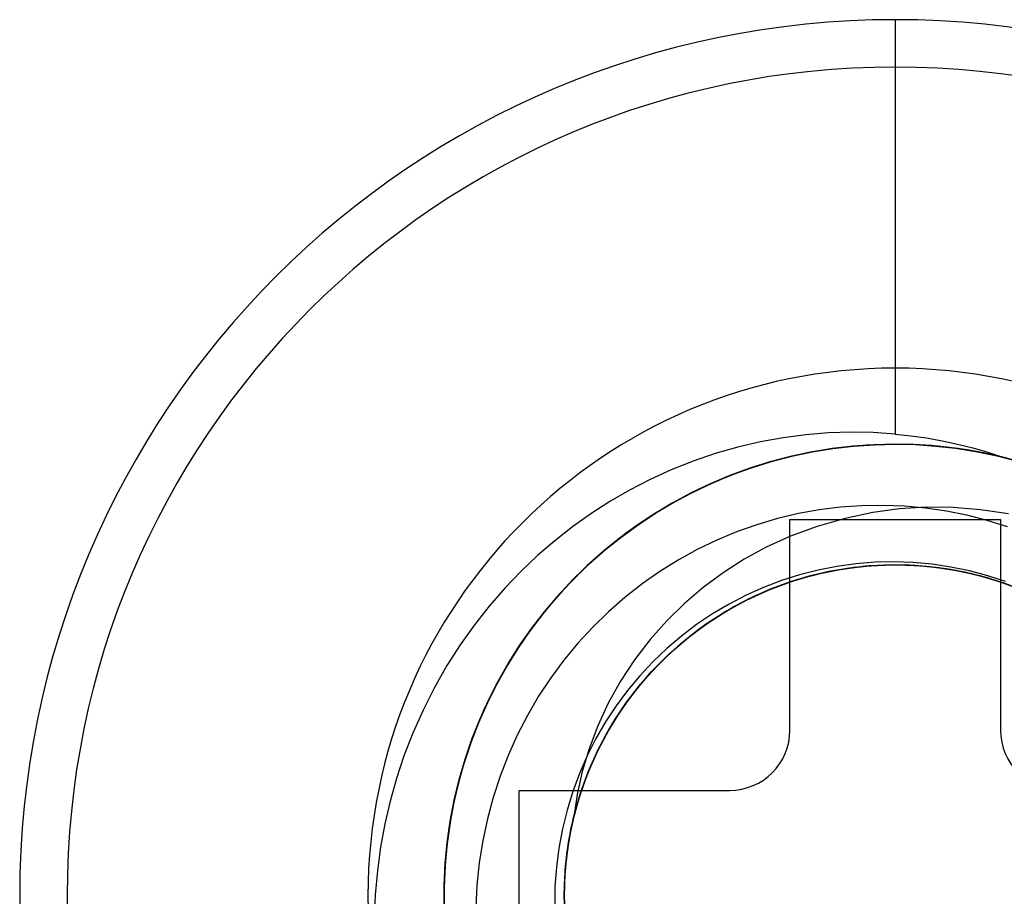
# Model space of a CAD drawing. Header units: millimetres. Extents: x -93 to 0, y 0 to 191.
# Tile 59 of 150: x -88.51 to -85.24, y 120.25 to 123.16. Entities that reach past the tile are written whole.
import ezdxf

# ---------------------------------------------------------------- set-up
doc = ezdxf.new("R2010")
doc.units = ezdxf.units.MM
doc.layers.add('MAIN-1', color=7, linetype='Continuous')
doc.layers.add('MAIN-2', color=7, linetype='Continuous')

msp = doc.modelspace()

# ---------------------------------------------------------------- linework, layer by layer
at = {"layer": 'MAIN-1'}
for p, q in [((-85.95, 120.8), (-85.95, 121.5)), ((-85.95, 121.5), (-85.25, 121.5)), ((-85.25, 121.5), (-85.25, 120.8)), ((-86.85, 119.9), (-86.85, 120.6)), ((-86.85, 120.6), (-86.15, 120.6))]:
    msp.add_line(p, q, dxfattribs=at)
for centre, radius, start, end in [((-85.6, 120.25), 1.7525, 90, 270), ((-85.6, 120.25), 1.7525, 270, 90), ((-86.15, 120.8), 0.2, 270, 0), ((-85.05, 120.8), 0.2, 180, 270)]:
    msp.add_arc(centre, radius, start, end, dxfattribs=at)
at = {"layer": 'MAIN-2'}
for p, q in [((-85.6, 123.16), (-85.6, 121.7836)), ((-85.6, 123.16), (-85.6, 123.16)), ((-85.6, 123.0025), (-85.6, 123.0025)), ((-85.6, 123.0025), (-85.6, 122.0025)), ((-85.6, 122.0025), (-85.6, 122.0025)), ((-85.9726, 121.7713), (-86.0479, 121.7576)), ((-85.8973, 121.7811), (-85.9726, 121.7713)), ((-85.8222, 121.7872), (-85.8973, 121.7811)), ((-85.7475, 121.7896), (-85.8222, 121.7872)), ((-85.6734, 121.7884), (-85.7475, 121.7896)), ((-85.6, 121.7836), (-85.6734, 121.7884)), ((-85.6, 121.7836), (-85.5478, 121.778)), ((-85.5478, 121.778), (-85.4958, 121.7706)), ((-85.4958, 121.7706), (-85.4441, 121.7614)), ((-86.1232, 121.74), (-86.1981, 121.7185)), ((-86.0479, 121.7576), (-86.1232, 121.74)), ((-85.7902, 121.7379), (-85.8846, 121.7227)), ((-85.7418, 121.743), (-85.8123, 121.7346)), ((-85.7416, 121.7432), (-85.812, 121.7348)), ((-85.7409, 121.7432), (-85.811, 121.735)), ((-85.7404, 121.7432), (-85.8105, 121.7349)), ((-85.7404, 121.7432), (-85.8105, 121.735)), ((-85.7398, 121.7432), (-85.8096, 121.7351)), ((-85.7395, 121.7433), (-85.8093, 121.7351)), ((-85.8074, 121.7353), (-85.7384, 121.7433)), ((-85.6952, 121.747), (-85.7902, 121.7379)), ((-85.671, 121.7481), (-85.7418, 121.743)), ((-85.6709, 121.7482), (-85.7416, 121.7432)), ((-85.6705, 121.7482), (-85.7409, 121.7432)), ((-85.6702, 121.7481), (-85.7404, 121.7432)), ((-85.6702, 121.7481), (-85.7404, 121.7432)), ((-85.6699, 121.748), (-85.7398, 121.7432)), ((-85.6697, 121.7482), (-85.7395, 121.7433)), ((-85.7384, 121.7433), (-85.6692, 121.7481)), ((-85.6, 121.75), (-85.6952, 121.747)), ((-85.6, 121.7497), (-85.671, 121.7481)), ((-85.6, 121.7499), (-85.6709, 121.7482)), ((-85.6, 121.7498), (-85.6705, 121.7482)), ((-85.6, 121.7498), (-85.6702, 121.7481)), ((-85.6, 121.7497), (-85.6702, 121.7481)), ((-85.6, 121.7496), (-85.6699, 121.748)), ((-85.6, 121.7498), (-85.6697, 121.7482)), ((-85.6692, 121.7481), (-85.6, 121.7498)), ((-85.6, 121.75), (-85.6, 121.75)), ((-85.6, 121.75), (-85.6, 121.75)), ((-85.5398, 121.7488), (-85.6, 121.75)), ((-85.5305, 121.7482), (-85.6, 121.7499)), ((-85.6, 121.7498), (-85.5332, 121.7484)), ((-85.53, 121.7482), (-85.6, 121.7498)), ((-85.53, 121.7481), (-85.6, 121.7498)), ((-85.5262, 121.7479), (-85.6, 121.7498)), ((-85.5303, 121.7481), (-85.6, 121.7497)), ((-85.5245, 121.7477), (-85.6, 121.7497)), ((-85.5284, 121.7479), (-85.6, 121.7496)), ((-85.4797, 121.7452), (-85.5398, 121.7488)), ((-85.5332, 121.7484), (-85.4663, 121.7439)), ((-85.4609, 121.7433), (-85.5305, 121.7482)), ((-85.4606, 121.7432), (-85.5303, 121.7481)), ((-85.46, 121.7433), (-85.53, 121.7482)), ((-85.46, 121.7431), (-85.53, 121.7481)), ((-85.457, 121.7429), (-85.5284, 121.7479)), ((-85.4524, 121.7425), (-85.5262, 121.7479)), ((-85.4491, 121.7421), (-85.5245, 121.7477)), ((-85.4197, 121.7391), (-85.4797, 121.7452)), ((-85.4663, 121.7439), (-85.3996, 121.7365)), ((-85.3914, 121.7352), (-85.4609, 121.7433)), ((-85.3911, 121.7351), (-85.4606, 121.7432)), ((-85.3903, 121.7351), (-85.46, 121.7433)), ((-85.3904, 121.735), (-85.46, 121.7431)), ((-85.3858, 121.7344), (-85.457, 121.7429)), ((-85.3788, 121.7334), (-85.4524, 121.7425)), ((-85.3742, 121.7326), (-85.4491, 121.7421)), ((-85.4441, 121.7614), (-85.3929, 121.7503)), ((-85.3601, 121.7307), (-85.4197, 121.7391)), ((-85.3929, 121.7503), (-85.3421, 121.7375)), ((-85.3421, 121.7375), (-85.2917, 121.723)), ((-86.1981, 121.7185), (-86.272, 121.6932)), ((-85.9519, 121.7078), (-86.0205, 121.6895)), ((-85.951, 121.7081), (-86.0194, 121.6899)), ((-85.9496, 121.7084), (-86.0183, 121.6902)), ((-85.9496, 121.7085), (-86.0179, 121.6904)), ((-85.9494, 121.7087), (-86.0178, 121.6905)), ((-85.9482, 121.7089), (-86.0169, 121.6908)), ((-85.948, 121.709), (-86.0163, 121.691)), ((-86.0115, 121.6924), (-85.9441, 121.7099)), ((-85.8846, 121.7227), (-85.9781, 121.7016)), ((-85.8824, 121.7229), (-85.9519, 121.7078)), ((-85.8818, 121.7231), (-85.951, 121.7081)), ((-85.8806, 121.7234), (-85.9496, 121.7085)), ((-85.8803, 121.7233), (-85.9496, 121.7084)), ((-85.8802, 121.7235), (-85.9494, 121.7087)), ((-85.879, 121.7237), (-85.9482, 121.7089)), ((-85.879, 121.7237), (-85.948, 121.709)), ((-85.9441, 121.7099), (-85.876, 121.7242)), ((-85.8123, 121.7346), (-85.8824, 121.7229)), ((-85.812, 121.7348), (-85.8818, 121.7231)), ((-85.811, 121.735), (-85.8806, 121.7234)), ((-85.8105, 121.7349), (-85.8803, 121.7233)), ((-85.8105, 121.735), (-85.8802, 121.7235)), ((-85.8093, 121.7351), (-85.879, 121.7237)), ((-85.8096, 121.7351), (-85.879, 121.7237)), ((-85.876, 121.7242), (-85.8074, 121.7353)), ((-85.3996, 121.7365), (-85.3331, 121.726)), ((-85.3223, 121.7238), (-85.3914, 121.7352)), ((-85.3219, 121.7237), (-85.3911, 121.7351)), ((-85.3211, 121.7235), (-85.3904, 121.735)), ((-85.3209, 121.7237), (-85.3903, 121.7351)), ((-85.3151, 121.7225), (-85.3858, 121.7344)), ((-85.3055, 121.7206), (-85.3788, 121.7334)), ((-85.2997, 121.7194), (-85.3742, 121.7326)), ((-85.3009, 121.7199), (-85.3601, 121.7307)), ((-85.3331, 121.726), (-85.2669, 121.7124)), ((-85.2535, 121.7091), (-85.3223, 121.7238)), ((-85.2532, 121.7091), (-85.3219, 121.7237)), ((-85.2524, 121.7089), (-85.3211, 121.7235)), ((-85.252, 121.709), (-85.3209, 121.7237)), ((-85.2449, 121.7072), (-85.3151, 121.7225)), ((-85.2328, 121.7042), (-85.3055, 121.7206)), ((-85.2421, 121.7067), (-85.3009, 121.7199)), ((-85.2261, 121.7025), (-85.2997, 121.7194)), ((-85.2917, 121.723), (-85.242, 121.7067)), ((-85.2669, 121.7124), (-85.2013, 121.6958)), ((-85.1854, 121.6913), (-85.2535, 121.7091)), ((-85.185, 121.6912), (-85.2532, 121.7091)), ((-85.1845, 121.6911), (-85.2524, 121.7089)), ((-85.184, 121.691), (-85.252, 121.709)), ((-85.1757, 121.6886), (-85.2449, 121.7072)), ((-86.272, 121.6932), (-86.3444, 121.6645)), ((-86.0702, 121.6744), (-86.1603, 121.6414)), ((-86.0205, 121.6895), (-86.0881, 121.668)), ((-86.0194, 121.6899), (-86.0868, 121.6685)), ((-86.0183, 121.6902), (-86.086, 121.6688)), ((-86.0179, 121.6904), (-86.0854, 121.669)), ((-86.0178, 121.6905), (-86.0853, 121.6692)), ((-86.0169, 121.6908), (-86.0847, 121.6694)), ((-86.0163, 121.691), (-86.0836, 121.6698)), ((-86.0781, 121.6717), (-86.0115, 121.6924)), ((-85.9781, 121.7016), (-86.0702, 121.6744)), ((-86.3444, 121.6645), (-86.4147, 121.6324)), ((-86.1603, 121.6414), (-86.2481, 121.6027)), ((-86.1545, 121.6434), (-86.2194, 121.6158)), ((-86.1531, 121.6439), (-86.2181, 121.6164)), ((-86.1525, 121.6442), (-86.2176, 121.6166)), ((-86.1519, 121.6444), (-86.2171, 121.6167)), ((-86.1513, 121.6448), (-86.2166, 121.6172)), ((-86.1516, 121.6446), (-86.2166, 121.6171)), ((-86.1498, 121.6455), (-86.2146, 121.6181)), ((-86.2085, 121.6209), (-86.1439, 121.6478)), ((-86.0881, 121.668), (-86.1545, 121.6434)), ((-86.0868, 121.6685), (-86.1531, 121.6439)), ((-86.086, 121.6688), (-86.1525, 121.6442)), ((-86.0854, 121.669), (-86.1519, 121.6444)), ((-86.0853, 121.6692), (-86.1516, 121.6446)), ((-86.0847, 121.6694), (-86.1513, 121.6448)), ((-86.0836, 121.6698), (-86.1498, 121.6455)), ((-86.1439, 121.6478), (-86.0781, 121.6717)), ((-86.4147, 121.6324), (-86.4828, 121.5972)), ((-86.2194, 121.6158), (-86.2827, 121.5853)), ((-86.2181, 121.6164), (-86.2815, 121.5859)), ((-86.2176, 121.6166), (-86.2812, 121.586)), ((-86.2171, 121.6167), (-86.2808, 121.5862)), ((-86.2166, 121.6172), (-86.2802, 121.5868)), ((-86.2166, 121.6171), (-86.28, 121.5866)), ((-86.2146, 121.6181), (-86.2779, 121.5878)), ((-86.2717, 121.591), (-86.2085, 121.6209)), ((-86.4828, 121.5972), (-86.5486, 121.5592)), ((-86.2827, 121.5853), (-86.3442, 121.552)), ((-86.2815, 121.5859), (-86.3432, 121.5528)), ((-86.2812, 121.586), (-86.343, 121.5527)), ((-86.2808, 121.5862), (-86.3426, 121.553)), ((-86.2802, 121.5868), (-86.3419, 121.5536)), ((-86.28, 121.5866), (-86.3417, 121.5534)), ((-86.2779, 121.5878), (-86.3395, 121.5547)), ((-86.3333, 121.5583), (-86.2717, 121.591)), ((-86.2481, 121.6027), (-86.333, 121.5587)), ((-86.5486, 121.5592), (-86.6118, 121.5185)), ((-86.333, 121.5587), (-86.4147, 121.5095)), ((-86.3442, 121.552), (-86.4039, 121.5161)), ((-86.3432, 121.5528), (-86.4031, 121.5169)), ((-86.343, 121.5527), (-86.403, 121.5166)), ((-86.3426, 121.553), (-86.4024, 121.5172)), ((-86.3419, 121.5536), (-86.4017, 121.5178)), ((-86.3417, 121.5534), (-86.4016, 121.5175)), ((-86.3395, 121.5547), (-86.3993, 121.519)), ((-86.3932, 121.5228), (-86.3333, 121.5583)), ((-85.7114, 121.5456), (-85.7821, 121.5406)), ((-85.6405, 121.5467), (-85.7114, 121.5456)), ((-85.5697, 121.5441), (-85.6405, 121.5467)), ((-85.4995, 121.5378), (-85.5697, 121.5441)), ((-86.6118, 121.5185), (-86.6727, 121.4752)), ((-86.4147, 121.5095), (-86.4929, 121.4553)), ((-86.4039, 121.5161), (-86.4618, 121.4774)), ((-86.403, 121.5166), (-86.4612, 121.4778)), ((-86.4031, 121.5169), (-86.4611, 121.4782)), ((-86.4024, 121.5172), (-86.4604, 121.4786)), ((-86.4016, 121.5175), (-86.4597, 121.4789)), ((-86.4017, 121.5178), (-86.4596, 121.4792)), ((-86.3993, 121.519), (-86.4573, 121.4805)), ((-86.4514, 121.4846), (-86.3932, 121.5228)), ((-85.9219, 121.5192), (-85.9911, 121.5027)), ((-85.8523, 121.5318), (-85.9219, 121.5192)), ((-85.7821, 121.5406), (-85.8523, 121.5318)), ((-85.6746, 121.5232), (-85.7666, 121.5036)), ((-85.5857, 121.5353), (-85.6746, 121.5232)), ((-85.4977, 121.5405), (-85.5857, 121.5353)), ((-85.4301, 121.5277), (-85.4995, 121.5378)), ((-85.4079, 121.5395), (-85.4977, 121.5405)), ((-85.3617, 121.5139), (-85.4301, 121.5277)), ((-85.3162, 121.5323), (-85.4079, 121.5395)), ((-85.2941, 121.4963), (-85.3617, 121.5139)), ((-85.2238, 121.5184), (-85.3162, 121.5323)), ((-86.4618, 121.4774), (-86.518, 121.4359)), ((-86.4612, 121.4778), (-86.5176, 121.4363)), ((-86.4611, 121.4782), (-86.5175, 121.4366)), ((-86.4604, 121.4786), (-86.5168, 121.4371)), ((-86.4597, 121.4789), (-86.5161, 121.4375)), ((-86.4596, 121.4792), (-86.5159, 121.4378)), ((-86.4573, 121.4805), (-86.5136, 121.4393)), ((-86.5079, 121.4436), (-86.4514, 121.4846)), ((-86.0596, 121.4825), (-86.1272, 121.4585)), ((-85.9911, 121.5027), (-86.0596, 121.4825)), ((-85.95, 121.5), (-85.95, 121.5)), ((-85.8594, 121.477), (-85.9478, 121.4448)), ((-85.7666, 121.5036), (-85.8594, 121.477)), ((-85.2273, 121.475), (-85.2941, 121.4963)), ((-85.25, 121.5), (-85.25, 121.5)), ((-86.6727, 121.4752), (-86.7315, 121.4291)), ((-86.4929, 121.4553), (-86.5675, 121.3963)), ((-86.5627, 121.3999), (-86.5079, 121.4436)), ((-86.1272, 121.4585), (-86.1935, 121.4309)), ((-85.9478, 121.4448), (-86.0285, 121.4082)), ((-86.7315, 121.4291), (-86.7886, 121.3797)), ((-86.518, 121.4359), (-86.5726, 121.3916)), ((-86.5175, 121.4366), (-86.5722, 121.3921)), ((-86.5176, 121.4363), (-86.5721, 121.392)), ((-86.5168, 121.4371), (-86.5716, 121.3926)), ((-86.5161, 121.4375), (-86.5707, 121.3933)), ((-86.5159, 121.4378), (-86.5705, 121.3935)), ((-86.5136, 121.4393), (-86.568, 121.3955)), ((-86.1935, 121.4309), (-86.2582, 121.3997)), ((-86.7886, 121.3797), (-86.844, 121.327)), ((-86.5675, 121.3963), (-86.6383, 121.3325)), ((-86.5726, 121.3916), (-86.6253, 121.3445)), ((-86.5722, 121.3921), (-86.6249, 121.3449)), ((-86.5716, 121.3926), (-86.6247, 121.3452)), ((-86.5721, 121.392), (-86.6247, 121.345)), ((-86.5707, 121.3933), (-86.6235, 121.3464)), ((-86.5705, 121.3935), (-86.6234, 121.3464)), ((-86.568, 121.3955), (-86.6206, 121.349)), ((-86.6157, 121.3535), (-86.5627, 121.3999)), ((-86.2582, 121.3997), (-86.3213, 121.3651)), ((-86.0285, 121.4082), (-86.1026, 121.3675)), ((-86.6247, 121.3452), (-86.6756, 121.2953)), ((-86.6249, 121.3449), (-86.6755, 121.2952)), ((-86.6247, 121.345), (-86.6752, 121.2955)), ((-86.6235, 121.3464), (-86.6742, 121.2969)), ((-86.6234, 121.3464), (-86.6741, 121.2967)), ((-86.6206, 121.349), (-86.6712, 121.2999)), ((-86.6666, 121.3045), (-86.6157, 121.3535)), ((-86.3213, 121.3651), (-86.3824, 121.327)), ((-86.1026, 121.3675), (-86.1721, 121.3229)), ((-85.7309, 121.3525), (-85.7938, 121.3438)), ((-85.7717, 121.3361), (-85.6925, 121.3457)), ((-85.766, 121.3372), (-85.6989, 121.3454)), ((-85.7643, 121.3374), (-85.6855, 121.3463)), ((-85.7536, 121.3391), (-85.6863, 121.3464)), ((-85.7372, 121.3413), (-85.6579, 121.3485)), ((-85.6677, 121.3576), (-85.7309, 121.3525)), ((-85.715, 121.3438), (-85.6355, 121.3491)), ((-85.714, 121.3441), (-85.6349, 121.3493)), ((-85.7116, 121.3441), (-85.6332, 121.3494)), ((-85.6989, 121.3454), (-85.6314, 121.3494)), ((-85.6925, 121.3457), (-85.6129, 121.3496)), ((-85.6863, 121.3464), (-85.6188, 121.3496)), ((-85.6855, 121.3463), (-85.6064, 121.3496)), ((-85.6042, 121.3591), (-85.6677, 121.3576)), ((-85.6579, 121.3485), (-85.5783, 121.3497)), ((-85.6355, 121.3491), (-85.5558, 121.3487)), ((-85.6349, 121.3493), (-85.5553, 121.3488)), ((-85.6332, 121.3494), (-85.5545, 121.3491)), ((-85.6314, 121.3494), (-85.5637, 121.3493)), ((-85.6188, 121.3496), (-85.5512, 121.3488)), ((-85.6129, 121.3496), (-85.5333, 121.3478)), ((-85.6064, 121.3496), (-85.5272, 121.3472)), ((-85.5409, 121.3569), (-85.6042, 121.3591)), ((-85.5783, 121.3497), (-85.4988, 121.3451)), ((-85.5637, 121.3493), (-85.4963, 121.3451)), ((-85.5558, 121.3487), (-85.4764, 121.3426)), ((-85.5553, 121.3488), (-85.4758, 121.3426)), ((-85.5545, 121.3491), (-85.4759, 121.3429)), ((-85.5512, 121.3488), (-85.4837, 121.3438)), ((-85.4778, 121.3512), (-85.5409, 121.3569)), ((-85.5333, 121.3478), (-85.454, 121.3402)), ((-85.5272, 121.3472), (-85.4483, 121.3393)), ((-85.4988, 121.3451), (-85.4198, 121.3348)), ((-85.4963, 121.3451), (-85.4292, 121.3366)), ((-85.4153, 121.3419), (-85.4778, 121.3512)), ((-86.844, 121.327), (-86.8977, 121.2711)), ((-86.6383, 121.3325), (-86.7052, 121.2642)), ((-86.6253, 121.3445), (-86.6759, 121.2947)), ((-86.3824, 121.327), (-86.4415, 121.2856)), ((-86.1721, 121.3229), (-86.2379, 121.2742)), ((-85.9177, 121.3158), (-85.9783, 121.2966)), ((-85.9507, 121.2926), (-85.886, 121.3121)), ((-85.9481, 121.2934), (-85.8717, 121.3159)), ((-85.9458, 121.2939), (-85.8698, 121.3163)), ((-85.9444, 121.2943), (-85.8676, 121.3165)), ((-85.9268, 121.3002), (-85.8499, 121.3209)), ((-85.919, 121.3027), (-85.8423, 121.3228)), ((-85.8561, 121.3316), (-85.9177, 121.3158)), ((-85.8982, 121.3087), (-85.8325, 121.325)), ((-85.8933, 121.3098), (-85.8158, 121.3284)), ((-85.886, 121.3121), (-85.8202, 121.3276)), ((-85.8717, 121.3159), (-85.7939, 121.3327)), ((-85.8698, 121.3163), (-85.7924, 121.333)), ((-85.8676, 121.3165), (-85.7899, 121.3331)), ((-85.7938, 121.3438), (-85.8561, 121.3316)), ((-85.8499, 121.3209), (-85.7717, 121.3361)), ((-85.8423, 121.3228), (-85.7643, 121.3374)), ((-85.8325, 121.325), (-85.766, 121.3372)), ((-85.8202, 121.3276), (-85.7536, 121.3391)), ((-85.8158, 121.3284), (-85.7372, 121.3413)), ((-85.7939, 121.3327), (-85.715, 121.3438)), ((-85.7924, 121.333), (-85.714, 121.3441)), ((-85.7899, 121.3331), (-85.7116, 121.3441)), ((-85.4837, 121.3438), (-85.4167, 121.3346)), ((-85.4764, 121.3426), (-85.3975, 121.3309)), ((-85.4759, 121.3429), (-85.3977, 121.331)), ((-85.4758, 121.3426), (-85.3968, 121.3307)), ((-85.454, 121.3402), (-85.3755, 121.3268)), ((-85.4483, 121.3393), (-85.3702, 121.3257)), ((-85.4292, 121.3366), (-85.3628, 121.324)), ((-85.4198, 121.3348), (-85.3417, 121.3188)), ((-85.4167, 121.3346), (-85.3505, 121.3213)), ((-85.3535, 121.3291), (-85.4153, 121.3419)), ((-85.3977, 121.331), (-85.3205, 121.3135)), ((-85.3975, 121.3309), (-85.3198, 121.3135)), ((-85.3968, 121.3307), (-85.3191, 121.3132)), ((-85.3755, 121.3268), (-85.2982, 121.3077)), ((-85.3702, 121.3257), (-85.2933, 121.3064)), ((-85.3628, 121.324), (-85.2972, 121.3074)), ((-85.2927, 121.3129), (-85.3535, 121.3291)), ((-85.3505, 121.3213), (-85.2851, 121.3039)), ((-85.3417, 121.3188), (-85.265, 121.2973)), ((-85.3205, 121.3135), (-85.2446, 121.2906)), ((-85.3198, 121.3135), (-85.2435, 121.2906)), ((-85.3191, 121.3132), (-85.243, 121.2902)), ((-85.233, 121.2933), (-85.2927, 121.3129)), ((-86.6759, 121.2947), (-86.7243, 121.2425)), ((-86.6756, 121.2953), (-86.724, 121.243)), ((-86.6755, 121.2952), (-86.7237, 121.2432)), ((-86.6752, 121.2955), (-86.7234, 121.2435)), ((-86.6742, 121.2969), (-86.7226, 121.2448)), ((-86.6741, 121.2967), (-86.7225, 121.2447)), ((-86.6712, 121.2999), (-86.7195, 121.2483)), ((-86.7153, 121.2529), (-86.6666, 121.3045)), ((-86.4415, 121.2856), (-86.4985, 121.241)), ((-86.0434, 121.2563), (-85.9693, 121.2857)), ((-85.9783, 121.2966), (-86.0378, 121.2739)), ((-86.0258, 121.2642), (-85.9627, 121.2884)), ((-86.0226, 121.2653), (-85.9481, 121.2934)), ((-86.02, 121.2662), (-85.9458, 121.2939)), ((-86.0195, 121.2665), (-85.9444, 121.2943)), ((-86.0141, 121.269), (-85.9507, 121.2926)), ((-86.002, 121.2739), (-85.9268, 121.3002)), ((-85.9939, 121.277), (-85.919, 121.3027)), ((-85.9693, 121.2857), (-85.8933, 121.3098)), ((-85.9627, 121.2884), (-85.8982, 121.3087)), ((-85.2982, 121.3077), (-85.2225, 121.2829)), ((-85.2972, 121.3074), (-85.2328, 121.2867)), ((-85.2933, 121.3064), (-85.218, 121.2815)), ((-85.2851, 121.3039), (-85.221, 121.2825)), ((-85.265, 121.2973), (-85.19, 121.2704)), ((-85.2446, 121.2906), (-85.1702, 121.2621)), ((-85.2435, 121.2906), (-85.1691, 121.2621)), ((-85.243, 121.2902), (-85.169, 121.262)), ((-86.8977, 121.2711), (-86.9494, 121.2118)), ((-86.7052, 121.2642), (-86.7677, 121.1915)), ((-86.7195, 121.2483), (-86.7654, 121.1942)), ((-86.7617, 121.1988), (-86.7153, 121.2529)), ((-86.2379, 121.2742), (-86.3003, 121.2211)), ((-86.0958, 121.2479), (-86.1524, 121.2186)), ((-86.1151, 121.2216), (-86.0434, 121.2563)), ((-86.0378, 121.2739), (-86.0958, 121.2479)), ((-86.095, 121.2319), (-86.0226, 121.2653)), ((-86.0926, 121.2334), (-86.0195, 121.2665)), ((-86.0921, 121.2333), (-86.02, 121.2662)), ((-86.0873, 121.2361), (-86.0258, 121.2642)), ((-86.0759, 121.2416), (-86.0141, 121.269)), ((-86.075, 121.2421), (-86.002, 121.2739)), ((-86.0668, 121.2459), (-85.9939, 121.277)), ((-86.7243, 121.2425), (-86.7703, 121.1879)), ((-86.724, 121.243), (-86.7698, 121.1886)), ((-86.7234, 121.2435), (-86.7691, 121.1892)), ((-86.7237, 121.2432), (-86.7691, 121.1893)), ((-86.7226, 121.2448), (-86.7685, 121.1902)), ((-86.7225, 121.2447), (-86.7682, 121.1907)), ((-86.4985, 121.241), (-86.5531, 121.1933)), ((-86.3003, 121.2211), (-86.3594, 121.1633)), ((-86.1524, 121.2186), (-86.2071, 121.1861)), ((-86.1842, 121.1819), (-86.1151, 121.2216)), ((-86.1648, 121.1934), (-86.095, 121.2319)), ((-86.163, 121.195), (-86.0926, 121.2334)), ((-86.1618, 121.1953), (-86.0921, 121.2333)), ((-86.1469, 121.2043), (-86.0873, 121.2361)), ((-86.1455, 121.2051), (-86.075, 121.2421)), ((-86.1379, 121.2092), (-86.0668, 121.2459)), ((-86.1359, 121.2104), (-86.0759, 121.2416)), ((-86.9494, 121.2118), (-86.9988, 121.1493)), ((-86.7677, 121.1915), (-86.8255, 121.1149)), ((-86.7703, 121.1879), (-86.8136, 121.1311)), ((-86.7698, 121.1886), (-86.8127, 121.1324)), ((-86.7691, 121.1892), (-86.8122, 121.1329)), ((-86.7685, 121.1902), (-86.8119, 121.1336)), ((-86.7691, 121.1893), (-86.8119, 121.1334)), ((-86.7682, 121.1907), (-86.8112, 121.1346)), ((-86.7654, 121.1942), (-86.8088, 121.138)), ((-86.8055, 121.1426), (-86.7617, 121.1988)), ((-86.5531, 121.1933), (-86.6052, 121.1426)), ((-86.2071, 121.1861), (-86.26, 121.1505)), ((-86.2501, 121.1373), (-86.1842, 121.1819)), ((-86.2317, 121.1501), (-86.1648, 121.1934)), ((-86.2302, 121.1516), (-86.163, 121.195)), ((-86.2289, 121.1522), (-86.1618, 121.1953)), ((-86.2131, 121.1629), (-86.1455, 121.2051)), ((-86.2067, 121.1671), (-86.1379, 121.2092)), ((-86.2045, 121.1688), (-86.1469, 121.2043)), ((-86.1939, 121.1756), (-86.1359, 121.2104)), ((-86.9988, 121.1493), (-87.0458, 121.0834)), ((-86.3594, 121.1633), (-86.4148, 121.1008)), ((-86.26, 121.1505), (-86.3108, 121.112)), ((-86.2953, 121.1021), (-86.2317, 121.1501)), ((-86.2939, 121.1033), (-86.2302, 121.1516)), ((-86.2929, 121.1043), (-86.2289, 121.1522)), ((-86.2775, 121.1161), (-86.2131, 121.1629)), ((-86.2727, 121.1198), (-86.2067, 121.1671)), ((-86.2598, 121.1299), (-86.2045, 121.1688)), ((-86.2497, 121.1374), (-86.1939, 121.1756)), ((-86.8136, 121.1311), (-86.8541, 121.0725)), ((-86.8127, 121.1324), (-86.8528, 121.0743)), ((-86.8122, 121.1329), (-86.8525, 121.0747)), ((-86.8119, 121.1336), (-86.8524, 121.075)), ((-86.8119, 121.1334), (-86.852, 121.0757)), ((-86.8112, 121.1346), (-86.8514, 121.0767)), ((-86.8088, 121.138), (-86.8494, 121.0798)), ((-86.8465, 121.0843), (-86.8055, 121.1426)), ((-86.6052, 121.1426), (-86.6546, 121.089)), ((-86.3385, 121.0647), (-86.2775, 121.1161)), ((-86.3352, 121.0678), (-86.2727, 121.1198)), ((-86.3126, 121.0879), (-86.2501, 121.1373)), ((-86.3126, 121.0877), (-86.2598, 121.1299)), ((-86.3031, 121.0958), (-86.2497, 121.1374)), ((-87.0458, 121.0834), (-87.09, 121.0143)), ((-86.8846, 121.0243), (-86.8465, 121.0843)), ((-86.8255, 121.1149), (-86.8784, 121.0346)), ((-86.6546, 121.089), (-86.7013, 121.0327)), ((-86.4148, 121.1008), (-86.4661, 121.0338)), ((-86.3713, 121.034), (-86.3126, 121.0879)), ((-86.3628, 121.0423), (-86.3126, 121.0877)), ((-86.3108, 121.112), (-86.3593, 121.0707)), ((-86.3552, 121.0496), (-86.2953, 121.1021)), ((-86.3539, 121.0506), (-86.2939, 121.1033)), ((-86.3538, 121.0511), (-86.3031, 121.0958)), ((-86.3532, 121.0516), (-86.2929, 121.1043)), ((-86.8541, 121.0725), (-86.8916, 121.0121)), ((-86.8528, 121.0743), (-86.8901, 121.0147)), ((-86.8524, 121.075), (-86.89, 121.0148)), ((-86.8525, 121.0747), (-86.8899, 121.0149)), ((-86.852, 121.0757), (-86.8892, 121.0162)), ((-86.8514, 121.0767), (-86.8888, 121.0172)), ((-86.8494, 121.0798), (-86.8872, 121.0198)), ((-86.4097, 120.994), (-86.3539, 121.0506)), ((-86.4096, 120.9946), (-86.3532, 121.0516)), ((-86.3593, 121.0707), (-86.4054, 121.0267)), ((-86.4016, 121.0033), (-86.3538, 121.0511)), ((-86.3956, 121.0091), (-86.3385, 121.0647)), ((-86.3936, 121.0114), (-86.3352, 121.0678)), ((-86.8784, 121.0346), (-86.926, 120.9512)), ((-86.8872, 121.0198), (-86.922, 120.9582)), ((-86.9197, 120.9626), (-86.8846, 121.0243)), ((-86.7013, 121.0327), (-86.7449, 120.9738)), ((-86.4661, 121.0338), (-86.5127, 120.9629)), ((-86.4054, 121.0267), (-86.4488, 120.9803)), ((-86.4259, 120.9761), (-86.3713, 121.034)), ((-86.4112, 120.993), (-86.3552, 121.0496)), ((-86.4101, 120.994), (-86.3628, 121.0423)), ((-87.09, 121.0143), (-87.1312, 120.9417)), ((-86.8916, 121.0121), (-86.9261, 120.9502)), ((-86.89, 121.0148), (-86.9246, 120.9532)), ((-86.8901, 121.0147), (-86.9244, 120.9536)), ((-86.8899, 121.0149), (-86.9243, 120.9537)), ((-86.8892, 121.0162), (-86.9236, 120.9552)), ((-86.8888, 121.0172), (-86.9233, 120.9561)), ((-86.4627, 120.9323), (-86.4112, 120.993)), ((-86.4615, 120.9336), (-86.4096, 120.9946)), ((-86.4613, 120.9336), (-86.4097, 120.994)), ((-86.4543, 120.9429), (-86.4101, 120.994)), ((-86.4486, 120.9496), (-86.3956, 121.0091)), ((-86.4477, 120.951), (-86.3936, 121.0114)), ((-86.4463, 120.9526), (-86.4016, 121.0033)), ((-86.9246, 120.9532), (-86.9561, 120.8903)), ((-86.9244, 120.9536), (-86.9558, 120.8911)), ((-86.9243, 120.9537), (-86.9557, 120.8912)), ((-86.9236, 120.9552), (-86.9551, 120.8928)), ((-86.9233, 120.9561), (-86.9548, 120.8936)), ((-86.922, 120.9582), (-86.9538, 120.8953)), ((-86.9518, 120.8996), (-86.9197, 120.9626)), ((-86.7449, 120.9738), (-86.7854, 120.9126)), ((-86.5127, 120.9629), (-86.5538, 120.8893)), ((-86.4488, 120.9803), (-86.4896, 120.9315)), ((-86.4878, 120.8993), (-86.4463, 120.9526)), ((-86.4762, 120.9143), (-86.4259, 120.9761)), ((-87.1312, 120.9417), (-87.1691, 120.8666)), ((-86.926, 120.9512), (-86.9681, 120.865)), ((-86.9261, 120.9502), (-86.9576, 120.8871)), ((-86.4896, 120.9315), (-86.5275, 120.8805)), ((-86.5097, 120.868), (-86.4627, 120.9323)), ((-86.5088, 120.8692), (-86.4615, 120.9336)), ((-86.5083, 120.8699), (-86.4613, 120.9336)), ((-86.4971, 120.8864), (-86.4486, 120.9496)), ((-86.497, 120.8866), (-86.4477, 120.951)), ((-86.4953, 120.8891), (-86.4543, 120.9429)), ((-86.9576, 120.8871), (-86.9859, 120.8229)), ((-86.9561, 120.8903), (-86.9845, 120.8264)), ((-86.9558, 120.8911), (-86.9842, 120.8273)), ((-86.9557, 120.8912), (-86.984, 120.8276)), ((-86.9551, 120.8928), (-86.9837, 120.8289)), ((-86.9548, 120.8936), (-86.9833, 120.83)), ((-86.9538, 120.8953), (-86.9825, 120.8313)), ((-86.9808, 120.8352), (-86.9518, 120.8996)), ((-86.7854, 120.9126), (-86.8226, 120.8491)), ((-86.5538, 120.8893), (-86.5888, 120.8141)), ((-86.5415, 120.8187), (-86.497, 120.8866)), ((-86.5328, 120.8328), (-86.4953, 120.8891)), ((-86.526, 120.8434), (-86.4878, 120.8993)), ((-86.5221, 120.8491), (-86.4762, 120.9143)), ((-87.1691, 120.8666), (-87.2032, 120.7903)), ((-86.9681, 120.865), (-87.0045, 120.7766)), ((-86.5275, 120.8805), (-86.5626, 120.8272)), ((-86.552, 120.8004), (-86.5097, 120.868)), ((-86.5511, 120.8018), (-86.5088, 120.8692)), ((-86.5507, 120.803), (-86.5083, 120.8699)), ((-86.5409, 120.8199), (-86.4971, 120.8864)), ((-86.9859, 120.8229), (-87.0111, 120.7578)), ((-86.9845, 120.8264), (-87.0099, 120.7615)), ((-86.9842, 120.8273), (-87.0097, 120.7623)), ((-86.984, 120.8276), (-87.0093, 120.7629)), ((-86.9837, 120.8289), (-87.0092, 120.7638)), ((-86.9833, 120.83), (-87.0087, 120.7652)), ((-86.9825, 120.8313), (-87.008, 120.7663)), ((-87.0067, 120.7698), (-86.9808, 120.8352)), ((-86.8226, 120.8491), (-86.8564, 120.7835)), ((-86.5626, 120.8272), (-86.5946, 120.772)), ((-86.5668, 120.7744), (-86.5328, 120.8328)), ((-86.5631, 120.7807), (-86.5221, 120.8491)), ((-86.5607, 120.7854), (-86.526, 120.8434)), ((-87.2032, 120.7903), (-87.2329, 120.7142)), ((-86.5888, 120.8141), (-86.6176, 120.738)), ((-86.5893, 120.73), (-86.552, 120.8004)), ((-86.5884, 120.7318), (-86.5511, 120.8018)), ((-86.588, 120.7334), (-86.5507, 120.803)), ((-86.5808, 120.7475), (-86.5415, 120.8187)), ((-86.5795, 120.7503), (-86.5409, 120.8199)), ((-85.95, 120.8), (-85.95, 120.8)), ((-85.25, 120.8), (-85.25, 120.8)), ((-87.0045, 120.7766), (-87.0352, 120.6861)), ((-87.0111, 120.7578), (-87.0332, 120.6917)), ((-87.0097, 120.7623), (-87.0321, 120.696)), ((-87.0099, 120.7615), (-87.0321, 120.6957)), ((-87.0092, 120.7638), (-87.0316, 120.6975)), ((-87.0093, 120.7629), (-87.0315, 120.6972)), ((-87.0087, 120.7652), (-87.031, 120.6994)), ((-87.008, 120.7663), (-87.0305, 120.7004)), ((-87.0296, 120.7032), (-87.0067, 120.7698)), ((-86.8564, 120.7835), (-86.8867, 120.716)), ((-86.5946, 120.772), (-86.6235, 120.7149)), ((-86.5992, 120.7097), (-86.5631, 120.7807)), ((-86.5971, 120.714), (-86.5668, 120.7744)), ((-86.5918, 120.7253), (-86.5607, 120.7854)), ((-86.6176, 120.738), (-86.6403, 120.6621)), ((-86.6215, 120.6571), (-86.5893, 120.73)), ((-86.6206, 120.6596), (-86.5884, 120.7318)), ((-86.6202, 120.6614), (-86.588, 120.7334)), ((-86.6192, 120.6635), (-86.5918, 120.7253)), ((-86.6148, 120.6735), (-86.5808, 120.7475)), ((-86.613, 120.678), (-86.5795, 120.7503)), ((-87.2329, 120.7142), (-87.2581, 120.639)), ((-87.0332, 120.6917), (-87.0522, 120.6246)), ((-87.0321, 120.696), (-87.0513, 120.6286)), ((-87.0321, 120.6957), (-87.0512, 120.6288)), ((-87.0316, 120.6975), (-87.051, 120.6299)), ((-87.0315, 120.6972), (-87.0507, 120.6303)), ((-87.031, 120.6994), (-87.0502, 120.6326)), ((-87.0305, 120.7004), (-87.0499, 120.6335)), ((-87.0493, 120.6356), (-87.0296, 120.7032)), ((-86.8867, 120.716), (-86.9135, 120.6469)), ((-86.6235, 120.7149), (-86.6493, 120.6561)), ((-86.6299, 120.6362), (-86.5992, 120.7097)), ((-86.6238, 120.6518), (-86.5971, 120.714)), ((-87.0352, 120.6861), (-87.06, 120.5941)), ((-86.6403, 120.6621), (-86.6571, 120.5864)), ((-86.6474, 120.5856), (-86.6206, 120.6596)), ((-86.6469, 120.5874), (-86.6202, 120.6614)), ((-86.6431, 120.5979), (-86.6148, 120.6735)), ((-86.6427, 120.6001), (-86.6192, 120.6635)), ((-86.6413, 120.6035), (-86.613, 120.678)), ((-87.2581, 120.639), (-87.2791, 120.5641)), ((-87.0513, 120.6286), (-87.0675, 120.5602)), ((-87.0512, 120.6288), (-87.0673, 120.5609)), ((-87.051, 120.6299), (-87.0672, 120.5612)), ((-87.0507, 120.6303), (-87.0668, 120.5623)), ((-87.0502, 120.6326), (-87.0664, 120.5648)), ((-87.0499, 120.6335), (-87.0662, 120.5657)), ((-87.0659, 120.5669), (-87.0493, 120.6356)), ((-86.9135, 120.6469), (-86.9365, 120.5766)), ((-86.6493, 120.6561), (-86.6717, 120.5958)), ((-86.6552, 120.5607), (-86.6299, 120.6362)), ((-86.6484, 120.5821), (-86.6215, 120.6571)), ((-86.6466, 120.5881), (-86.6238, 120.6518)), ((-87.06, 120.5941), (-87.0789, 120.5005)), ((-87.0522, 120.6246), (-87.068, 120.5564)), ((-86.85, 120.6), (-86.85, 120.6)), ((-86.6717, 120.5958), (-86.6907, 120.5343)), ((-86.6656, 120.5213), (-86.6431, 120.5979)), ((-86.6641, 120.5272), (-86.6413, 120.6035)), ((-86.6623, 120.5354), (-86.6427, 120.6001)), ((-86.15, 120.6), (-86.15, 120.6)), ((-87.2791, 120.5641), (-87.2965, 120.4884)), ((-87.0675, 120.5602), (-87.0804, 120.4908)), ((-87.0672, 120.5612), (-87.0802, 120.4916)), ((-87.0673, 120.5609), (-87.0802, 120.4921)), ((-87.0668, 120.5623), (-87.0798, 120.4932)), ((-87.0664, 120.5648), (-87.0794, 120.4962)), ((-87.0793, 120.4974), (-87.0659, 120.5669)), ((-87.0662, 120.5657), (-87.0793, 120.4971)), ((-86.9365, 120.5766), (-86.9557, 120.5053)), ((-86.6748, 120.4835), (-86.6552, 120.5607)), ((-86.6698, 120.5053), (-86.6484, 120.5821)), ((-86.6689, 120.5099), (-86.6474, 120.5856)), ((-86.6571, 120.5864), (-86.6684, 120.5109)), ((-86.6681, 120.5119), (-86.6469, 120.5874)), ((-86.6654, 120.5232), (-86.6466, 120.5881)), ((-87.068, 120.5564), (-87.0807, 120.4874)), ((-86.6907, 120.5343), (-86.7062, 120.4718)), ((-86.6814, 120.4493), (-86.6641, 120.5272)), ((-86.6778, 120.4696), (-86.6623, 120.5354)), ((-87.0789, 120.5005), (-87.0918, 120.406)), ((-87.0894, 120.4272), (-87.0793, 120.4974)), ((-87.0793, 120.4971), (-87.0893, 120.4279)), ((-87.0794, 120.4962), (-87.0893, 120.4269)), ((-86.9557, 120.5053), (-86.971, 120.4331)), ((-86.6856, 120.4273), (-86.6698, 120.5053)), ((-86.6847, 120.4329), (-86.6689, 120.5099)), ((-86.684, 120.435), (-86.6681, 120.5119)), ((-86.6825, 120.444), (-86.6656, 120.5213)), ((-86.6825, 120.4448), (-86.6684, 120.5109)), ((-86.6803, 120.4572), (-86.6654, 120.5232)), ((-87.2965, 120.4884), (-87.3105, 120.4113)), ((-87.0807, 120.4874), (-87.0903, 120.4178)), ((-87.0804, 120.4908), (-87.0901, 120.4207)), ((-87.0802, 120.4921), (-87.0899, 120.4226)), ((-87.0802, 120.4916), (-87.0899, 120.4212)), ((-87.0798, 120.4932), (-87.0896, 120.4235)), ((-86.7062, 120.4718), (-86.718, 120.4084)), ((-86.6892, 120.403), (-86.6778, 120.4696)), ((-86.6887, 120.4051), (-86.6748, 120.4835)), ((-86.971, 120.4331), (-86.9825, 120.3598)), ((-86.6948, 120.3549), (-86.6847, 120.4329)), ((-86.6944, 120.3566), (-86.684, 120.435)), ((-86.6938, 120.366), (-86.6825, 120.444)), ((-86.6931, 120.3705), (-86.6814, 120.4493)), ((-86.6925, 120.3779), (-86.6825, 120.4448)), ((-86.691, 120.3905), (-86.6803, 120.4572)), ((-87.3105, 120.4113), (-87.3212, 120.3326)), ((-87.0918, 120.406), (-87.0988, 120.3108)), ((-87.0903, 120.4178), (-87.0965, 120.3479)), ((-87.0899, 120.4226), (-87.0964, 120.3528)), ((-87.0901, 120.4207), (-87.0964, 120.35)), ((-87.0899, 120.4212), (-87.0963, 120.3504)), ((-87.0962, 120.3565), (-87.0894, 120.4272)), ((-87.0896, 120.4235), (-87.0961, 120.3534)), ((-87.0893, 120.4279), (-87.096, 120.3583)), ((-87.0893, 120.4269), (-87.0959, 120.3572)), ((-86.718, 120.4084), (-86.7263, 120.3445)), ((-86.697, 120.3259), (-86.6887, 120.4051)), ((-86.6965, 120.3357), (-86.6892, 120.403)), ((-86.6956, 120.3483), (-86.6856, 120.4273)), ((-86.6994, 120.2873), (-86.6938, 120.366)), ((-86.6991, 120.2911), (-86.6931, 120.3705)), ((-86.6983, 120.3106), (-86.6925, 120.3779)), ((-86.6975, 120.3232), (-86.691, 120.3905)), ((-87.3212, 120.3326), (-87.3284, 120.2527)), ((-87.0995, 120.2855), (-87.0962, 120.3565)), ((-87.0964, 120.3528), (-87.0995, 120.2829)), ((-87.0965, 120.3479), (-87.0995, 120.278)), ((-87.096, 120.3583), (-87.0994, 120.2885)), ((-87.0959, 120.3572), (-87.0994, 120.2871)), ((-87.0964, 120.35), (-87.0994, 120.2789)), ((-87.0961, 120.3534), (-87.0993, 120.2831)), ((-87.0963, 120.3504), (-87.0993, 120.2793)), ((-86.9825, 120.3598), (-86.9901, 120.2856)), ((-86.7263, 120.3445), (-86.7309, 120.2803)), ((-86.6997, 120.2688), (-86.6956, 120.3483)), ((-86.6996, 120.2682), (-86.6965, 120.3357)), ((-86.6994, 120.2762), (-86.6948, 120.3549)), ((-86.6993, 120.2765), (-86.6944, 120.3566)), ((-87.0988, 120.3108), (-87.0996, 120.2155)), ((-86.7, 120.243), (-86.6983, 120.3106)), ((-86.6999, 120.2556), (-86.6975, 120.3232)), ((-86.6996, 120.2462), (-86.697, 120.3259)), ((-87.0994, 120.2885), (-87.0996, 120.2185)), ((-87.0994, 120.2871), (-87.0995, 120.2169)), ((-87.0994, 120.2144), (-87.0995, 120.2855)), ((-87.0995, 120.2829), (-87.0993, 120.2128)), ((-87.0995, 120.278), (-87.0992, 120.2081)), ((-87.0994, 120.2789), (-87.099, 120.2078)), ((-87.0993, 120.2831), (-87.0992, 120.2128)), ((-87.0993, 120.2793), (-87.0991, 120.2083)), ((-86.9901, 120.2856), (-86.9937, 120.2104)), ((-86.7309, 120.2803), (-86.7319, 120.2161)), ((-86.698, 120.1891), (-86.6997, 120.2688)), ((-86.6987, 120.2006), (-86.6996, 120.2682)), ((-86.6992, 120.2085), (-86.6994, 120.2873)), ((-86.6983, 120.1972), (-86.6994, 120.2762)), ((-86.6993, 120.2115), (-86.6991, 120.2911)), ((-86.6984, 120.1957), (-86.6993, 120.2765)), ((-87.3284, 120.2527), (-87.3318, 120.172)), ((-86.6981, 120.188), (-86.6999, 120.2556))]:
    msp.add_line(p, q, dxfattribs=at)
for radius, start, end in [(2.91, 90, 270), (2.91, 270, 90), (2.7525, 90, 270), (2.7525, 270, 90), (1.5, 270, 76.1926)]:
    msp.add_arc((-85.6, 120.25), radius, start, end, dxfattribs=at)

doc.saveas('drawing.dxf')
